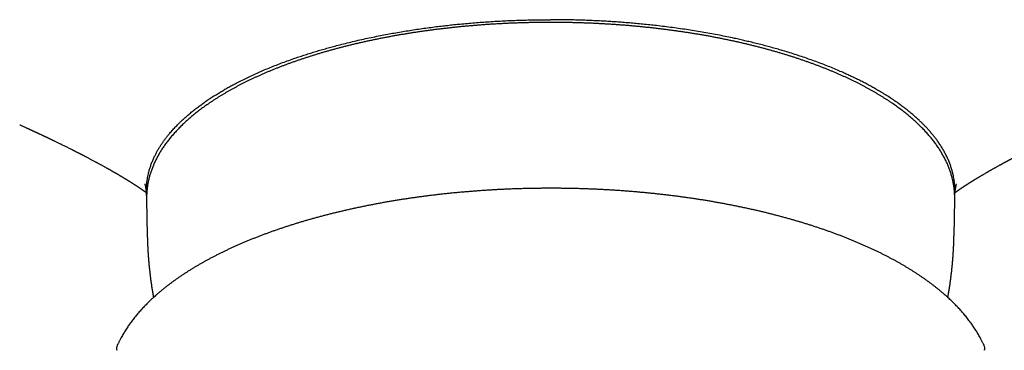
# Model space of a CAD drawing. Header units: millimetres. Extents: x 8 to 755, y 12 to 444.
# Tile 7 of 44: x 361 to 422, y 196 to 217. Entities that reach past the tile are written whole.
import ezdxf

# ---------------------------------------------------------------- set-up
doc = ezdxf.new("R2010")
doc.units = ezdxf.units.MM

msp = doc.modelspace()

# ---------------------------------------------------------------- linework, layer by layer
at = {"color": 7, "linetype": 'Continuous', "lineweight": 30}
for p, q in [((368.509, 205.77), (368.51, 205.744)), ((368.51, 205.744), (368.553, 203.487)), ((418.447, 203.487), (418.49, 205.744)), ((418.49, 205.744), (418.491, 205.769)), ((366.66, 196.446), (366.661, 196.407)), ((420.339, 196.406), (420.34, 196.447))]:
    msp.add_line(p, q, dxfattribs=at)
for points, knots in [([(368.511, 205.99), (368.509, 206.021), (368.501, 206.122), (368.499, 206.295), (368.503, 206.51), (368.52, 206.729), (368.546, 206.948), (368.584, 207.166), (368.632, 207.384), (368.691, 207.601), (368.761, 207.818), (368.841, 208.034), (368.932, 208.25), (369.026, 208.449), (369.12, 208.632), (369.214, 208.8), (369.313, 208.966), (369.42, 209.132), (369.532, 209.298), (369.652, 209.463), (369.777, 209.627), (369.921, 209.805), (370.085, 209.996), (370.272, 210.2), (370.468, 210.402), (370.674, 210.603), (370.89, 210.801), (371.108, 210.991), (371.325, 211.172), (371.542, 211.343), (371.766, 211.514), (371.997, 211.682), (372.237, 211.849), (372.484, 212.015), (372.739, 212.178), (372.99, 212.334), (373.237, 212.48), (373.478, 212.619), (373.725, 212.756), (374, 212.904), (374.305, 213.062), (374.641, 213.228), (374.985, 213.392), (375.337, 213.552), (375.697, 213.71), (376.064, 213.864), (376.439, 214.015), (376.821, 214.163), (377.211, 214.307), (377.579, 214.438), (377.924, 214.556), (378.244, 214.662), (378.568, 214.766), (378.896, 214.867), (379.229, 214.967), (379.566, 215.064), (379.907, 215.159), (380.282, 215.26), (380.693, 215.366), (381.14, 215.476), (381.592, 215.582), (382.05, 215.684), (382.512, 215.783), (382.962, 215.873), (383.399, 215.957), (383.822, 216.034), (384.249, 216.107), (384.679, 216.178), (385.113, 216.245), (385.551, 216.309), (385.991, 216.37), (386.416, 216.424), (386.826, 216.474), (387.22, 216.519), (387.616, 216.561), (388.029, 216.601), (388.46, 216.641), (388.909, 216.678), (389.36, 216.712), (389.812, 216.742), (390.265, 216.769), (390.72, 216.792), (391.175, 216.812), (391.634, 216.828), (392.098, 216.841), (392.565, 216.85), (393.032, 216.856), (393.344, 216.857), (393.5, 216.857)], [0, 0, 0, 0, 0.005526, 0.017825, 0.030771, 0.043723, 0.056677, 0.069632, 0.082584, 0.09553, 0.108483, 0.121439, 0.134395, 0.147348, 0.157513, 0.167679, 0.177845, 0.18801, 0.198218, 0.208427, 0.218637, 0.228845, 0.241783, 0.254726, 0.267673, 0.280619, 0.293563, 0.306501, 0.31802, 0.329542, 0.341063, 0.352583, 0.364165, 0.37575, 0.387335, 0.398918, 0.409118, 0.41932, 0.429522, 0.439722, 0.452671, 0.465625, 0.478582, 0.491539, 0.504493, 0.517442, 0.530397, 0.543355, 0.556314, 0.569269, 0.579436, 0.589605, 0.599773, 0.609941, 0.620151, 0.630363, 0.640575, 0.650786, 0.663722, 0.676664, 0.689609, 0.702554, 0.715496, 0.728432, 0.73995, 0.75147, 0.76299, 0.774509, 0.78609, 0.797673, 0.809257, 0.820838, 0.831037, 0.841237, 0.851438, 0.861637, 0.873083, 0.88453, 0.895978, 0.907424, 0.918869, 0.930317, 0.941764, 0.95321, 0.964906, 0.976605, 0.988304, 1, 1, 1, 1]), ([(418.489, 205.991), (418.491, 206.023), (418.499, 206.123), (418.501, 206.274), (418.498, 206.444), (418.49, 206.597), (418.477, 206.749), (418.459, 206.902), (418.436, 207.055), (418.403, 207.229), (418.357, 207.425), (418.297, 207.642), (418.225, 207.859), (418.143, 208.075), (418.05, 208.29), (417.947, 208.504), (417.833, 208.718), (417.709, 208.93), (417.575, 209.142), (417.438, 209.34), (417.302, 209.525), (417.167, 209.697), (417.025, 209.868), (416.876, 210.038), (416.728, 210.2), (416.58, 210.352), (416.435, 210.497), (416.266, 210.659), (416.068, 210.838), (415.841, 211.035), (415.603, 211.23), (415.357, 211.422), (415.1, 211.612), (414.835, 211.8), (414.56, 211.986), (414.277, 212.169), (413.984, 212.35), (413.7, 212.517), (413.426, 212.673), (413.164, 212.817), (412.896, 212.958), (412.622, 213.098), (412.355, 213.23), (412.097, 213.353), (411.847, 213.469), (411.56, 213.598), (411.233, 213.74), (410.864, 213.894), (410.488, 214.044), (410.105, 214.191), (409.714, 214.334), (409.317, 214.474), (408.913, 214.611), (408.502, 214.744), (408.085, 214.874), (407.686, 214.992), (407.305, 215.1), (406.946, 215.199), (406.582, 215.295), (406.215, 215.389), (405.86, 215.476), (405.52, 215.556), (405.194, 215.63), (404.822, 215.712), (404.402, 215.8), (403.934, 215.894), (403.461, 215.983), (402.983, 216.068), (402.502, 216.149), (402.017, 216.226), (401.528, 216.298), (401.036, 216.366), (400.54, 216.43), (400.07, 216.486), (399.626, 216.535), (399.209, 216.578), (398.79, 216.618), (398.369, 216.655), (397.967, 216.687), (397.582, 216.716), (397.216, 216.74), (396.822, 216.764), (396.4, 216.786), (395.95, 216.807), (395.498, 216.824), (395.046, 216.837), (394.592, 216.847), (394.183, 216.853), (393.819, 216.856), (393.606, 216.857), (393.5, 216.857)], [0, 0, 0, 0, 0.005558, 0.017761, 0.026794, 0.035828, 0.044862, 0.053913, 0.062964, 0.072014, 0.084958, 0.097907, 0.110858, 0.12381, 0.136759, 0.149702, 0.162653, 0.175606, 0.188559, 0.201509, 0.212242, 0.222977, 0.233713, 0.244448, 0.255181, 0.264448, 0.273715, 0.282982, 0.29593, 0.308883, 0.321839, 0.334796, 0.347749, 0.360697, 0.373652, 0.386609, 0.399567, 0.412522, 0.423259, 0.433999, 0.444739, 0.455478, 0.466216, 0.475487, 0.484759, 0.49403, 0.506968, 0.519911, 0.532857, 0.545802, 0.558745, 0.571683, 0.584627, 0.597575, 0.610522, 0.623466, 0.634194, 0.644924, 0.655655, 0.666385, 0.677112, 0.686374, 0.695636, 0.704898, 0.717848, 0.730804, 0.743763, 0.756721, 0.769677, 0.782627, 0.795584, 0.808544, 0.821504, 0.834461, 0.8452, 0.855942, 0.866685, 0.877427, 0.888166, 0.89744, 0.906714, 0.915988, 0.92731, 0.938634, 0.949956, 0.961312, 0.972669, 0.984025, 0.992013, 1, 1, 1, 1]), ([(393.5, 216.689), (393.456, 216.689), (393.327, 216.689), (393.115, 216.688), (392.863, 216.685), (392.611, 216.682), (392.359, 216.678), (392.107, 216.672), (391.855, 216.666), (391.603, 216.658), (391.352, 216.649), (391.101, 216.64), (390.85, 216.629), (390.599, 216.617), (390.349, 216.604), (390.099, 216.59), (389.849, 216.574), (389.6, 216.558), (389.351, 216.541), (389.102, 216.522), (388.854, 216.503), (388.607, 216.482), (388.36, 216.46), (388.113, 216.438), (387.867, 216.414), (387.622, 216.389), (387.377, 216.363), (387.132, 216.336), (386.889, 216.308), (386.646, 216.279), (386.404, 216.249), (386.162, 216.218), (385.921, 216.186), (385.681, 216.152), (385.442, 216.118), (385.204, 216.083), (384.966, 216.046), (384.729, 216.009), (384.493, 215.971), (384.258, 215.931), (384.024, 215.891), (383.791, 215.849), (383.559, 215.807), (383.328, 215.763), (383.098, 215.719), (382.869, 215.673), (382.641, 215.627), (382.415, 215.579), (382.189, 215.531), (381.964, 215.481), (381.741, 215.431), (381.519, 215.38), (381.298, 215.327), (381.078, 215.274), (380.859, 215.22), (380.642, 215.164), (380.426, 215.108), (380.212, 215.051), (379.998, 214.993), (379.786, 214.934), (379.576, 214.874), (379.367, 214.813), (379.159, 214.751), (378.953, 214.689), (378.748, 214.625), (378.545, 214.561), (378.343, 214.495), (378.143, 214.429), (377.944, 214.362), (377.747, 214.294), (377.551, 214.225), (377.357, 214.155), (377.165, 214.084), (376.974, 214.013), (376.785, 213.94), (376.598, 213.867), (376.412, 213.793), (376.228, 213.718), (376.046, 213.643), (375.865, 213.566), (375.687, 213.489), (375.51, 213.411), (375.335, 213.332), (375.162, 213.252), (374.99, 213.171), (374.821, 213.09), (374.653, 213.008), (374.487, 212.925), (374.324, 212.841), (374.162, 212.757), (374.002, 212.672), (373.844, 212.586), (373.688, 212.499), (373.534, 212.412), (373.382, 212.324), (373.232, 212.235), (373.084, 212.145), (372.938, 212.055), (372.795, 211.964), (372.653, 211.873), (372.513, 211.78), (372.376, 211.687), (372.241, 211.594), (372.108, 211.499), (371.977, 211.404), (371.848, 211.309), (371.722, 211.212), (371.598, 211.116), (371.476, 211.018), (371.356, 210.92), (371.238, 210.821), (371.123, 210.722), (371.01, 210.622), (370.9, 210.522), (370.792, 210.421), (370.686, 210.319), (370.582, 210.217), (370.481, 210.114), (370.383, 210.011), (370.287, 209.907), (370.193, 209.803), (370.101, 209.699), (370.012, 209.594), (369.926, 209.488), (369.842, 209.382), (369.761, 209.276), (369.682, 209.169), (369.605, 209.062), (369.531, 208.954), (369.46, 208.846), (369.391, 208.738), (369.325, 208.63), (369.261, 208.521), (369.2, 208.412), (369.142, 208.302), (369.086, 208.192), (369.032, 208.083), (368.981, 207.972), (368.933, 207.862), (368.888, 207.752), (368.845, 207.641), (368.804, 207.53), (368.766, 207.419), (368.731, 207.308), (368.699, 207.197), (368.669, 207.086), (368.641, 206.974), (368.616, 206.863), (368.594, 206.751), (368.574, 206.64), (368.557, 206.528), (368.543, 206.417), (368.531, 206.305), (368.521, 206.193), (368.514, 206.082), (368.51, 205.97), (368.508, 205.867), (368.509, 205.801), (368.509, 205.772)], [0, 0, 0, 0, 0.003397, 0.009845, 0.016294, 0.022743, 0.029192, 0.035641, 0.04209, 0.048539, 0.054988, 0.061437, 0.067886, 0.074336, 0.080785, 0.087235, 0.093684, 0.100134, 0.106584, 0.113034, 0.119485, 0.125935, 0.132386, 0.138837, 0.145288, 0.15174, 0.158191, 0.164643, 0.171096, 0.177548, 0.184001, 0.190454, 0.196907, 0.203361, 0.209815, 0.21627, 0.222725, 0.22918, 0.235635, 0.242092, 0.248548, 0.255005, 0.261462, 0.26792, 0.274379, 0.280837, 0.287297, 0.293757, 0.300217, 0.306678, 0.31314, 0.319602, 0.326065, 0.332528, 0.338992, 0.345457, 0.351923, 0.358389, 0.364856, 0.371323, 0.377792, 0.384261, 0.390731, 0.397202, 0.403673, 0.410146, 0.416619, 0.423093, 0.429568, 0.436044, 0.442521, 0.448999, 0.455478, 0.461958, 0.468439, 0.474921, 0.481404, 0.487888, 0.494373, 0.500859, 0.507347, 0.513835, 0.520324, 0.526815, 0.533307, 0.5398, 0.546294, 0.552789, 0.559285, 0.565782, 0.572281, 0.57878, 0.58528, 0.591782, 0.598284, 0.604788, 0.611292, 0.617797, 0.624303, 0.63081, 0.637317, 0.643825, 0.650334, 0.656842, 0.663351, 0.66986, 0.676369, 0.682878, 0.689386, 0.695893, 0.7024, 0.708905, 0.71541, 0.721912, 0.728412, 0.734911, 0.741406, 0.747899, 0.754389, 0.760874, 0.767356, 0.773833, 0.780305, 0.786772, 0.793233, 0.799687, 0.806135, 0.812576, 0.819008, 0.825433, 0.831849, 0.838256, 0.844653, 0.851041, 0.857419, 0.863786, 0.870142, 0.876488, 0.882823, 0.889146, 0.895459, 0.90176, 0.908051, 0.914331, 0.920601, 0.926861, 0.933111, 0.939352, 0.945585, 0.95181, 0.958027, 0.964239, 0.970444, 0.976645, 0.982842, 0.989036, 0.995229, 1, 1, 1, 1]), ([(418.491, 205.771), (418.491, 205.805), (418.492, 205.876), (418.489, 205.984), (418.485, 206.096), (418.478, 206.207), (418.468, 206.319), (418.456, 206.43), (418.441, 206.542), (418.423, 206.653), (418.403, 206.764), (418.381, 206.876), (418.356, 206.987), (418.328, 207.098), (418.298, 207.209), (418.265, 207.32), (418.23, 207.43), (418.192, 207.541), (418.151, 207.651), (418.108, 207.761), (418.063, 207.871), (418.015, 207.981), (417.964, 208.091), (417.91, 208.201), (417.854, 208.31), (417.796, 208.419), (417.735, 208.528), (417.671, 208.636), (417.605, 208.744), (417.536, 208.852), (417.465, 208.96), (417.391, 209.067), (417.315, 209.174), (417.236, 209.28), (417.155, 209.386), (417.071, 209.492), (416.985, 209.597), (416.896, 209.702), (416.805, 209.806), (416.711, 209.91), (416.615, 210.014), (416.516, 210.117), (416.415, 210.219), (416.312, 210.321), (416.206, 210.423), (416.098, 210.524), (415.987, 210.624), (415.875, 210.724), (415.76, 210.823), (415.642, 210.922), (415.522, 211.02), (415.401, 211.117), (415.276, 211.214), (415.15, 211.31), (415.021, 211.406), (414.89, 211.501), (414.757, 211.595), (414.622, 211.689), (414.485, 211.782), (414.345, 211.874), (414.204, 211.965), (414.06, 212.056), (413.914, 212.147), (413.766, 212.236), (413.616, 212.325), (413.464, 212.413), (413.31, 212.5), (413.154, 212.587), (412.996, 212.673), (412.836, 212.758), (412.674, 212.843), (412.51, 212.926), (412.345, 213.009), (412.177, 213.091), (412.007, 213.173), (411.836, 213.253), (411.663, 213.333), (411.487, 213.412), (411.31, 213.49), (411.132, 213.567), (410.951, 213.644), (410.769, 213.72), (410.585, 213.794), (410.399, 213.868), (410.212, 213.942), (410.023, 214.014), (409.832, 214.086), (409.64, 214.156), (409.446, 214.226), (409.25, 214.295), (409.053, 214.363), (408.854, 214.43), (408.654, 214.496), (408.452, 214.562), (408.248, 214.626), (408.043, 214.69), (407.837, 214.753), (407.629, 214.814), (407.42, 214.875), (407.21, 214.935), (406.998, 214.994), (406.784, 215.052), (406.57, 215.109), (406.354, 215.165), (406.136, 215.221), (405.918, 215.275), (405.698, 215.328), (405.477, 215.381), (405.255, 215.432), (405.031, 215.482), (404.807, 215.532), (404.581, 215.58), (404.354, 215.628), (404.126, 215.674), (403.897, 215.72), (403.667, 215.764), (403.436, 215.808), (403.204, 215.85), (402.971, 215.891), (402.737, 215.932), (402.502, 215.971), (402.266, 216.01), (402.029, 216.047), (401.791, 216.083), (401.553, 216.119), (401.314, 216.153), (401.074, 216.186), (400.833, 216.218), (400.591, 216.25), (400.349, 216.28), (400.106, 216.309), (399.862, 216.337), (399.618, 216.364), (399.373, 216.39), (399.128, 216.414), (398.882, 216.438), (398.635, 216.461), (398.388, 216.483), (398.14, 216.503), (397.892, 216.523), (397.644, 216.541), (397.395, 216.558), (397.145, 216.575), (396.896, 216.59), (396.646, 216.604), (396.395, 216.617), (396.145, 216.629), (395.894, 216.64), (395.642, 216.65), (395.391, 216.658), (395.139, 216.666), (394.888, 216.672), (394.636, 216.678), (394.384, 216.682), (394.132, 216.686), (393.879, 216.688), (393.669, 216.689), (393.542, 216.689), (393.5, 216.689)], [0, 0, 0, 0, 0.005608, 0.011799, 0.01799, 0.024182, 0.030376, 0.036573, 0.042773, 0.048979, 0.055189, 0.061407, 0.067631, 0.073863, 0.080104, 0.086353, 0.092613, 0.098881, 0.105161, 0.11145, 0.117751, 0.124062, 0.130385, 0.136718, 0.143062, 0.149417, 0.155783, 0.162158, 0.168544, 0.17494, 0.181345, 0.187759, 0.194181, 0.200612, 0.20705, 0.213495, 0.219948, 0.226406, 0.232871, 0.239341, 0.245815, 0.252295, 0.258778, 0.265265, 0.271755, 0.278249, 0.284745, 0.291243, 0.297743, 0.304245, 0.310748, 0.317253, 0.323758, 0.330264, 0.33677, 0.343277, 0.349784, 0.356291, 0.362798, 0.369304, 0.37581, 0.382316, 0.38882, 0.395325, 0.401828, 0.408331, 0.414832, 0.421333, 0.427833, 0.434332, 0.44083, 0.447326, 0.453822, 0.460317, 0.46681, 0.473303, 0.479794, 0.486284, 0.492774, 0.499262, 0.505749, 0.512235, 0.518719, 0.525203, 0.531686, 0.538168, 0.544648, 0.551128, 0.557607, 0.564085, 0.570561, 0.577037, 0.583512, 0.589986, 0.596459, 0.602932, 0.609403, 0.615874, 0.622343, 0.628812, 0.635281, 0.641748, 0.648215, 0.654681, 0.661146, 0.667611, 0.674075, 0.680538, 0.687, 0.693463, 0.699924, 0.706385, 0.712845, 0.719305, 0.725764, 0.732222, 0.738681, 0.745138, 0.751595, 0.758052, 0.764508, 0.770964, 0.77742, 0.783875, 0.790329, 0.796783, 0.803237, 0.809691, 0.816144, 0.822597, 0.82905, 0.835502, 0.841954, 0.848405, 0.854857, 0.861308, 0.867759, 0.87421, 0.88066, 0.887111, 0.893561, 0.900011, 0.90646, 0.91291, 0.919359, 0.925809, 0.932258, 0.938707, 0.945156, 0.951605, 0.958054, 0.964503, 0.970951, 0.9774, 0.983848, 0.990297, 0.996746, 1, 1, 1, 1]), ([(360.661, 210.356), (360.677, 210.349), (360.718, 210.331), (360.782, 210.302), (360.855, 210.269), (360.928, 210.236), (360.999, 210.204), (361.07, 210.172), (361.13, 210.144), (361.18, 210.121), (361.219, 210.104), (361.258, 210.086), (361.296, 210.069), (361.334, 210.051), (361.374, 210.033), (361.413, 210.015), (361.447, 209.999), (361.476, 209.986), (361.504, 209.973), (361.531, 209.96), (361.555, 209.949), (361.578, 209.939), (361.603, 209.927), (361.63, 209.915), (361.657, 209.902), (361.68, 209.892), (361.703, 209.881), (361.729, 209.869), (361.757, 209.856), (361.781, 209.845), (361.801, 209.835), (361.822, 209.826), (361.846, 209.814), (361.873, 209.802), (361.899, 209.79), (361.922, 209.779), (361.946, 209.768), (361.973, 209.755), (362.001, 209.742), (362.025, 209.731), (362.048, 209.72), (362.076, 209.707), (362.108, 209.692), (362.141, 209.676), (362.172, 209.662), (362.204, 209.647), (362.234, 209.633), (362.262, 209.619), (362.288, 209.607), (362.314, 209.595), (362.339, 209.583), (362.362, 209.572), (362.386, 209.561), (362.414, 209.548), (362.442, 209.534), (362.468, 209.522), (362.497, 209.508), (362.529, 209.493), (362.564, 209.476), (362.6, 209.459), (362.631, 209.444), (362.659, 209.43), (362.684, 209.419), (362.709, 209.406), (362.736, 209.394), (362.762, 209.381), (362.808, 209.359), (362.872, 209.328), (362.954, 209.288), (363.036, 209.248), (363.119, 209.208), (363.203, 209.167), (363.291, 209.124), (363.383, 209.079), (363.478, 209.032), (363.57, 208.986), (363.667, 208.938), (363.763, 208.889), (363.84, 208.851), (363.892, 208.825), (363.923, 208.809), (363.956, 208.792), (363.989, 208.776), (364.017, 208.762), (364.046, 208.747), (364.079, 208.73), (364.119, 208.71), (364.168, 208.685), (364.204, 208.667), (364.224, 208.656)], [0, 0, 0, 0, 0.013665, 0.033344, 0.053615, 0.074332, 0.09343, 0.112297, 0.133182, 0.143194, 0.154094, 0.165063, 0.175623, 0.185531, 0.197032, 0.208893, 0.217922, 0.225046, 0.233367, 0.241199, 0.247587, 0.253292, 0.260197, 0.268401, 0.275967, 0.282139, 0.287938, 0.295232, 0.303831, 0.31089, 0.315633, 0.320614, 0.327845, 0.336267, 0.343301, 0.349055, 0.355508, 0.363419, 0.371698, 0.378548, 0.384223, 0.3909, 0.401394, 0.411091, 0.418838, 0.427584, 0.437307, 0.444232, 0.451358, 0.458886, 0.46604, 0.472047, 0.478358, 0.48647, 0.495268, 0.501914, 0.50871, 0.519269, 0.529442, 0.538162, 0.548874, 0.555696, 0.562264, 0.569389, 0.577269, 0.584909, 0.591217, 0.616395, 0.638505, 0.661242, 0.685852, 0.708406, 0.732882, 0.760473, 0.786605, 0.813535, 0.839516, 0.868678, 0.896386, 0.905227, 0.912969, 0.923172, 0.933783, 0.940546, 0.947697, 0.958577, 0.968829, 0.982577, 1, 1, 1, 1]), ([(364.219, 208.66), (364.237, 208.651), (364.269, 208.634), (364.314, 208.611), (364.354, 208.591), (364.389, 208.573), (364.422, 208.555), (364.455, 208.538), (364.489, 208.521), (364.523, 208.503), (364.558, 208.485), (364.591, 208.468), (364.623, 208.451), (364.655, 208.435), (364.698, 208.413), (364.753, 208.384), (364.82, 208.348), (364.888, 208.312), (364.957, 208.276), (365.032, 208.237), (365.109, 208.195), (365.188, 208.153), (365.263, 208.113), (365.331, 208.077), (365.393, 208.043), (365.448, 208.013), (365.505, 207.983), (365.562, 207.951), (365.621, 207.919), (365.681, 207.886), (365.746, 207.851), (365.811, 207.815), (365.875, 207.779), (365.931, 207.749), (365.978, 207.722), (366.018, 207.7), (366.054, 207.68), (366.088, 207.661), (366.122, 207.642), (366.156, 207.622), (366.192, 207.602), (366.229, 207.581), (366.268, 207.559), (366.307, 207.537), (366.342, 207.517), (366.372, 207.5), (366.394, 207.488), (366.411, 207.477), (366.429, 207.467), (366.451, 207.455), (366.479, 207.439), (366.509, 207.421), (366.54, 207.403), (366.573, 207.384), (366.606, 207.365), (366.641, 207.345), (366.675, 207.325), (366.712, 207.304), (366.748, 207.282), (366.783, 207.262), (366.814, 207.243), (366.843, 207.227), (366.868, 207.212), (366.893, 207.197), (366.917, 207.183), (366.942, 207.168), (366.968, 207.153), (366.994, 207.137), (367.023, 207.12), (367.053, 207.102), (367.085, 207.082), (367.114, 207.065), (367.139, 207.05), (367.159, 207.038), (367.178, 207.026), (367.197, 207.015), (367.217, 207.003), (367.234, 206.992), (367.25, 206.982), (367.265, 206.973), (367.283, 206.962), (367.304, 206.949), (367.325, 206.936), (367.347, 206.922), (367.37, 206.909), (367.395, 206.893), (367.421, 206.877), (367.449, 206.86), (367.475, 206.844), (367.497, 206.83), (367.523, 206.813), (367.557, 206.792), (367.599, 206.765), (367.643, 206.738), (367.685, 206.711), (367.726, 206.685), (367.761, 206.662), (367.791, 206.643), (367.814, 206.628), (367.838, 206.612), (367.859, 206.598), (367.879, 206.585), (367.895, 206.575), (367.91, 206.565), (367.925, 206.555), (367.944, 206.543), (367.964, 206.529), (367.988, 206.514), (368.011, 206.498), (368.033, 206.484), (368.055, 206.469), (368.076, 206.455), (368.102, 206.438), (368.125, 206.422), (368.147, 206.406), (368.168, 206.393), (368.187, 206.379), (368.207, 206.365), (368.224, 206.354), (368.238, 206.344), (368.251, 206.335), (368.266, 206.325), (368.281, 206.314), (368.295, 206.304), (368.305, 206.297), (368.312, 206.292), (368.319, 206.288), (368.327, 206.282), (368.336, 206.275), (368.344, 206.27), (368.352, 206.265), (368.358, 206.26), (368.364, 206.256), (368.377, 206.247), (368.392, 206.235), (368.412, 206.221), (368.431, 206.208), (368.449, 206.195), (368.467, 206.182), (368.481, 206.171), (368.489, 206.166), (368.49, 206.165)], [0, 0, 0, 0, 0.009185, 0.0173, 0.024342, 0.030424, 0.036366, 0.042337, 0.048335, 0.054318, 0.061172, 0.067122, 0.072571, 0.078304, 0.084358, 0.096087, 0.108601, 0.121146, 0.133794, 0.146677, 0.162649, 0.176973, 0.190592, 0.204671, 0.215457, 0.225853, 0.236321, 0.247946, 0.258753, 0.270426, 0.282965, 0.296233, 0.308856, 0.320478, 0.328909, 0.336723, 0.343921, 0.350503, 0.357087, 0.364429, 0.371328, 0.378784, 0.386798, 0.395191, 0.402552, 0.408578, 0.41327, 0.416114, 0.419621, 0.424262, 0.430034, 0.436839, 0.443481, 0.44961, 0.457551, 0.464569, 0.47183, 0.479596, 0.488133, 0.495476, 0.502537, 0.508814, 0.514325, 0.519338, 0.525044, 0.530404, 0.536144, 0.542516, 0.5486, 0.55564, 0.563048, 0.570537, 0.576029, 0.580514, 0.584554, 0.58918, 0.59417, 0.598637, 0.601741, 0.605276, 0.609686, 0.614934, 0.620167, 0.625031, 0.631531, 0.636875, 0.643607, 0.651256, 0.657778, 0.663262, 0.668363, 0.67803, 0.690062, 0.701405, 0.713279, 0.724136, 0.735584, 0.743013, 0.749618, 0.756256, 0.763589, 0.768783, 0.773971, 0.778149, 0.782531, 0.787877, 0.795237, 0.801501, 0.810433, 0.81745, 0.823013, 0.831946, 0.838679, 0.849281, 0.856438, 0.862171, 0.871041, 0.877957, 0.884393, 0.889412, 0.893908, 0.899546, 0.906612, 0.912171, 0.916484, 0.918767, 0.921254, 0.924769, 0.928861, 0.932356, 0.935237, 0.937861, 0.940408, 0.94383, 0.954128, 0.961006, 0.971498, 0.97934, 0.987771, 0.997559, 1, 1, 1, 1]), ([(418.51, 206.165), (418.512, 206.166), (418.516, 206.169), (418.522, 206.174), (418.529, 206.179), (418.536, 206.184), (418.544, 206.189), (418.553, 206.196), (418.563, 206.204), (418.575, 206.212), (418.589, 206.222), (418.603, 206.232), (418.618, 206.243), (418.633, 206.253), (418.648, 206.264), (418.664, 206.275), (418.677, 206.285), (418.691, 206.294), (418.704, 206.304), (418.717, 206.313), (418.727, 206.32), (418.736, 206.326), (418.745, 206.332), (418.754, 206.339), (418.764, 206.345), (418.773, 206.352), (418.782, 206.358), (418.792, 206.365), (418.803, 206.373), (418.815, 206.381), (418.825, 206.388), (418.835, 206.395), (418.846, 206.402), (418.857, 206.41), (418.869, 206.418), (418.879, 206.425), (418.889, 206.431), (418.899, 206.438), (418.911, 206.446), (418.924, 206.455), (418.935, 206.462), (418.946, 206.47), (418.958, 206.478), (418.974, 206.488), (418.993, 206.501), (419.014, 206.515), (419.033, 206.528), (419.053, 206.541), (419.073, 206.554), (419.096, 206.569), (419.118, 206.584), (419.142, 206.599), (419.166, 206.615), (419.189, 206.63), (419.213, 206.646), (419.238, 206.661), (419.264, 206.678), (419.289, 206.694), (419.312, 206.709), (419.331, 206.721), (419.347, 206.731), (419.365, 206.743), (419.381, 206.753), (419.396, 206.762), (419.412, 206.773), (419.43, 206.784), (419.446, 206.794), (419.461, 206.803), (419.478, 206.814), (419.5, 206.827), (419.523, 206.842), (419.545, 206.856), (419.566, 206.869), (419.588, 206.883), (419.609, 206.896), (419.628, 206.908), (419.645, 206.918), (419.663, 206.929), (419.683, 206.941), (419.703, 206.954), (419.723, 206.966), (419.742, 206.978), (419.763, 206.99), (419.785, 207.004), (419.81, 207.019), (419.835, 207.034), (419.859, 207.048), (419.881, 207.062), (419.904, 207.076), (419.927, 207.089), (419.959, 207.108), (420, 207.133), (420.052, 207.165), (420.109, 207.198), (420.166, 207.232), (420.218, 207.263), (420.272, 207.294), (420.331, 207.329), (420.392, 207.364), (420.446, 207.396), (420.491, 207.421), (420.532, 207.445), (420.57, 207.467), (420.608, 207.489), (420.645, 207.51), (420.682, 207.531), (420.719, 207.552), (420.757, 207.573), (420.798, 207.597), (420.845, 207.623), (420.898, 207.653), (420.957, 207.686), (421.021, 207.722), (421.086, 207.758), (421.149, 207.793), (421.207, 207.825), (421.261, 207.855), (421.312, 207.882), (421.357, 207.907), (421.4, 207.931), (421.443, 207.954), (421.49, 207.98), (421.541, 208.008), (421.596, 208.037), (421.644, 208.063), (421.682, 208.084), (421.71, 208.098), (421.733, 208.111), (421.752, 208.121), (421.77, 208.131), (421.789, 208.141), (421.814, 208.154), (421.845, 208.171), (421.88, 208.19), (421.916, 208.209), (421.952, 208.228), (421.989, 208.248), (422.029, 208.269), (422.07, 208.29), (422.107, 208.31), (422.139, 208.327), (422.166, 208.341), (422.191, 208.354), (422.215, 208.367), (422.243, 208.381), (422.275, 208.398), (422.314, 208.419), (422.358, 208.442), (422.403, 208.465), (422.445, 208.487), (422.481, 208.505), (422.51, 208.521), (422.535, 208.533), (422.561, 208.547), (422.591, 208.562), (422.628, 208.581), (422.672, 208.604), (422.724, 208.63), (422.761, 208.649), (422.781, 208.66)], [0, 0, 0, 0, 0.002707, 0.006592, 0.00978, 0.013076, 0.016812, 0.021382, 0.026208, 0.031905, 0.037452, 0.045814, 0.051948, 0.057335, 0.065228, 0.071714, 0.077313, 0.082237, 0.088048, 0.093274, 0.09756, 0.101036, 0.103735, 0.10744, 0.111743, 0.115183, 0.117847, 0.121714, 0.12634, 0.130747, 0.134539, 0.137795, 0.141271, 0.145734, 0.150011, 0.153602, 0.156621, 0.160289, 0.164068, 0.168763, 0.173049, 0.17598, 0.17969, 0.184669, 0.191799, 0.197823, 0.205017, 0.210342, 0.216393, 0.223584, 0.230905, 0.236793, 0.245304, 0.251533, 0.257593, 0.265922, 0.27208, 0.280082, 0.287239, 0.290896, 0.295534, 0.300761, 0.30507, 0.308638, 0.312926, 0.318048, 0.322419, 0.325692, 0.330024, 0.335768, 0.342085, 0.347731, 0.352967, 0.358347, 0.364134, 0.368788, 0.372563, 0.376759, 0.381955, 0.387081, 0.391619, 0.396103, 0.401016, 0.406392, 0.412285, 0.418468, 0.423871, 0.429099, 0.434182, 0.439627, 0.445123, 0.456008, 0.467788, 0.480817, 0.494032, 0.505341, 0.515482, 0.528809, 0.543803, 0.554267, 0.563538, 0.572071, 0.579958, 0.587726, 0.595478, 0.603073, 0.610484, 0.618053, 0.62618, 0.635538, 0.646127, 0.65795, 0.671006, 0.684251, 0.696603, 0.708063, 0.71863, 0.728304, 0.73727, 0.744856, 0.753152, 0.762158, 0.771874, 0.782299, 0.793206, 0.799146, 0.804307, 0.80869, 0.812294, 0.815189, 0.818617, 0.823042, 0.82906, 0.835944, 0.842718, 0.849321, 0.855753, 0.863708, 0.871378, 0.878312, 0.884252, 0.889197, 0.893233, 0.897566, 0.902588, 0.908429, 0.915488, 0.923791, 0.932329, 0.939968, 0.946916, 0.95151, 0.955959, 0.960303, 0.965549, 0.972143, 0.980085, 0.989371, 1, 1, 1, 1]), ([(368.397, 206.709), (368.397, 206.709), (368.397, 206.709), (368.397, 206.708), (368.398, 206.708), (368.398, 206.707), (368.398, 206.706), (368.398, 206.706), (368.398, 206.705), (368.399, 206.704), (368.399, 206.704), (368.399, 206.703), (368.399, 206.701), (368.4, 206.7), (368.4, 206.698), (368.401, 206.696), (368.401, 206.694), (368.401, 206.693), (368.402, 206.691), (368.402, 206.689), (368.403, 206.687), (368.404, 206.684), (368.404, 206.681), (368.405, 206.679), (368.406, 206.675), (368.407, 206.671), (368.408, 206.666), (368.409, 206.66), (368.41, 206.655), (368.411, 206.649), (368.413, 206.644), (368.414, 206.639), (368.415, 206.634), (368.416, 206.629), (368.417, 206.623), (368.418, 206.618), (368.419, 206.613), (368.42, 206.608), (368.422, 206.602), (368.423, 206.597), (368.424, 206.592), (368.425, 206.587), (368.426, 206.581), (368.427, 206.575), (368.428, 206.57), (368.429, 206.564), (368.431, 206.555), (368.433, 206.545), (368.435, 206.532), (368.438, 206.52), (368.44, 206.507), (368.442, 206.495), (368.444, 206.482), (368.447, 206.469), (368.449, 206.457), (368.451, 206.444), (368.453, 206.431), (368.455, 206.419), (368.457, 206.407), (368.459, 206.396), (368.46, 206.387), (368.461, 206.378), (368.463, 206.369), (368.464, 206.36), (368.465, 206.353), (368.466, 206.347), (368.467, 206.34), (368.468, 206.332), (368.469, 206.325), (368.47, 206.32), (368.471, 206.315), (368.472, 206.308), (368.473, 206.301), (368.474, 206.293), (368.475, 206.287), (368.476, 206.28), (368.477, 206.273), (368.478, 206.264), (368.479, 206.253), (368.481, 206.241), (368.482, 206.229), (368.484, 206.217), (368.485, 206.206), (368.486, 206.196), (368.488, 206.187), (368.489, 206.177), (368.49, 206.165), (368.492, 206.152), (368.493, 206.138), (368.495, 206.123), (368.497, 206.106), (368.499, 206.089), (368.501, 206.072), (368.503, 206.054), (368.505, 206.034), (368.506, 206.016), (368.508, 206.001), (368.509, 205.989), (368.51, 205.979), (368.511, 205.973), (368.511, 205.972)], [0, 0, 0, 0, 0.006376, 0.015623, 0.026306, 0.037842, 0.04807, 0.055259, 0.060772, 0.066163, 0.071488, 0.077607, 0.085193, 0.094608, 0.103622, 0.111408, 0.118175, 0.12402, 0.129333, 0.136715, 0.145968, 0.155316, 0.163542, 0.17063, 0.179223, 0.190779, 0.20602, 0.217195, 0.228228, 0.2409, 0.252063, 0.26033, 0.268223, 0.279656, 0.290073, 0.297127, 0.305492, 0.31588, 0.324153, 0.331643, 0.338985, 0.346763, 0.354289, 0.363115, 0.371364, 0.377585, 0.389023, 0.406011, 0.420467, 0.438448, 0.454031, 0.470615, 0.48507, 0.503004, 0.520116, 0.531476, 0.549825, 0.56414, 0.579247, 0.593182, 0.602091, 0.612869, 0.623785, 0.634091, 0.642751, 0.649065, 0.656737, 0.66576, 0.673643, 0.679234, 0.68392, 0.690806, 0.699804, 0.708105, 0.714856, 0.72105, 0.728513, 0.737168, 0.750115, 0.761997, 0.774006, 0.787831, 0.798353, 0.806795, 0.815284, 0.824669, 0.835325, 0.848986, 0.861697, 0.875138, 0.890041, 0.905264, 0.920139, 0.934763, 0.951014, 0.968318, 0.978271, 0.987162, 0.996769, 1, 1, 1, 1]), ([(418.489, 205.971), (418.489, 205.973), (418.49, 205.979), (418.491, 205.987), (418.492, 205.996), (418.493, 206.006), (418.494, 206.016), (418.495, 206.027), (418.496, 206.037), (418.497, 206.047), (418.498, 206.058), (418.499, 206.068), (418.5, 206.076), (418.501, 206.085), (418.502, 206.095), (418.503, 206.104), (418.504, 206.113), (418.505, 206.122), (418.506, 206.131), (418.507, 206.14), (418.508, 206.149), (418.509, 206.156), (418.509, 206.162), (418.51, 206.169), (418.511, 206.177), (418.512, 206.184), (418.513, 206.19), (418.513, 206.194), (418.514, 206.2), (418.515, 206.207), (418.516, 206.214), (418.517, 206.221), (418.517, 206.227), (418.518, 206.233), (418.519, 206.24), (418.52, 206.247), (418.521, 206.254), (418.522, 206.261), (418.523, 206.268), (418.524, 206.275), (418.525, 206.283), (418.526, 206.291), (418.527, 206.301), (418.529, 206.312), (418.531, 206.325), (418.533, 206.338), (418.535, 206.351), (418.536, 206.364), (418.538, 206.377), (418.54, 206.39), (418.542, 206.403), (418.544, 206.415), (418.547, 206.429), (418.549, 206.442), (418.551, 206.454), (418.553, 206.464), (418.554, 206.474), (418.556, 206.483), (418.557, 206.492), (418.559, 206.5), (418.56, 206.507), (418.561, 206.515), (418.563, 206.522), (418.564, 206.528), (418.565, 206.534), (418.566, 206.539), (418.567, 206.544), (418.568, 206.548), (418.569, 206.552), (418.57, 206.557), (418.571, 206.563), (418.572, 206.568), (418.573, 206.573), (418.574, 206.578), (418.575, 206.583), (418.576, 206.59), (418.577, 206.597), (418.579, 206.603), (418.58, 206.607), (418.581, 206.612), (418.582, 206.618), (418.583, 206.623), (418.584, 206.628), (418.585, 206.632), (418.586, 206.637), (418.587, 206.641), (418.587, 206.645), (418.588, 206.648), (418.589, 206.651), (418.589, 206.653), (418.59, 206.657), (418.591, 206.66), (418.592, 206.663), (418.592, 206.666), (418.593, 206.668), (418.593, 206.671), (418.594, 206.673), (418.595, 206.676), (418.595, 206.679), (418.596, 206.682), (418.597, 206.684), (418.597, 206.686), (418.597, 206.688), (418.598, 206.691), (418.599, 206.693), (418.599, 206.696), (418.6, 206.698), (418.6, 206.699), (418.6, 206.7), (418.601, 206.702), (418.601, 206.703), (418.601, 206.704), (418.602, 206.705), (418.602, 206.706), (418.602, 206.707), (418.602, 206.708), (418.602, 206.708), (418.603, 206.708), (418.603, 206.709), (418.603, 206.709), (418.603, 206.709)], [0, 0, 0, 0, 0.005364, 0.012279, 0.018501, 0.026321, 0.035335, 0.043873, 0.051642, 0.059951, 0.069211, 0.077949, 0.084992, 0.091722, 0.100298, 0.109833, 0.11771, 0.12428, 0.132336, 0.142066, 0.150738, 0.15625, 0.161685, 0.16836, 0.176228, 0.183305, 0.188549, 0.192418, 0.197682, 0.204813, 0.212791, 0.219591, 0.22516, 0.230707, 0.237437, 0.245297, 0.252727, 0.260071, 0.26644, 0.274103, 0.283163, 0.292166, 0.300605, 0.314923, 0.328346, 0.342305, 0.358219, 0.37415, 0.386563, 0.404341, 0.41853, 0.431582, 0.450641, 0.466399, 0.480771, 0.495791, 0.50491, 0.516442, 0.529882, 0.539122, 0.547009, 0.558745, 0.568502, 0.576297, 0.583184, 0.591, 0.597302, 0.601944, 0.607152, 0.614068, 0.622192, 0.629569, 0.635544, 0.642519, 0.650728, 0.66019, 0.671896, 0.681242, 0.687409, 0.694514, 0.704391, 0.714182, 0.722027, 0.730479, 0.73809, 0.745912, 0.753639, 0.760193, 0.765463, 0.770991, 0.778063, 0.786673, 0.794196, 0.799964, 0.804647, 0.810489, 0.817075, 0.824965, 0.834389, 0.84299, 0.849657, 0.855136, 0.861618, 0.870414, 0.880512, 0.891264, 0.900049, 0.906754, 0.913437, 0.920659, 0.928549, 0.938071, 0.948139, 0.956565, 0.963422, 0.969892, 0.978006, 0.986937, 0.997124, 1, 1, 1, 1]), ([(393.5, 206.429), (393.426, 206.429), (393.259, 206.428), (393.009, 206.427), (392.752, 206.424), (392.504, 206.421), (392.252, 206.417), (391.992, 206.411), (391.727, 206.404), (391.463, 206.396), (391.199, 206.387), (390.936, 206.377), (390.673, 206.366), (390.411, 206.353), (390.149, 206.34), (389.887, 206.325), (389.626, 206.309), (389.365, 206.292), (389.104, 206.275), (388.844, 206.255), (388.584, 206.235), (388.324, 206.214), (388.065, 206.192), (387.806, 206.168), (387.548, 206.144), (387.29, 206.118), (387.034, 206.091), (386.777, 206.064), (386.522, 206.035), (386.267, 206.005), (386.012, 205.974), (385.759, 205.942), (385.506, 205.908), (385.254, 205.874), (385.002, 205.839), (384.751, 205.802), (384.501, 205.765), (384.251, 205.726), (384.003, 205.686), (383.757, 205.646), (383.511, 205.604), (383.266, 205.562), (383.021, 205.518), (382.777, 205.473), (382.535, 205.427), (382.293, 205.38), (382.053, 205.332), (381.814, 205.283), (381.575, 205.233), (381.338, 205.182), (381.102, 205.13), (380.867, 205.077), (380.633, 205.023), (380.4, 204.968), (380.168, 204.912), (379.936, 204.855), (379.706, 204.796), (379.477, 204.737), (379.25, 204.677), (379.024, 204.616), (378.799, 204.554), (378.576, 204.49), (378.354, 204.426), (378.133, 204.361), (377.914, 204.295), (377.696, 204.228), (377.48, 204.16), (377.265, 204.091), (377.051, 204.021), (376.839, 203.951), (376.628, 203.879), (376.419, 203.806), (376.212, 203.733), (376.007, 203.658), (375.803, 203.583), (375.601, 203.507), (375.4, 203.43), (375.201, 203.352), (375.004, 203.273), (374.808, 203.193), (374.614, 203.113), (374.423, 203.031), (374.232, 202.949), (374.044, 202.866), (373.858, 202.782), (373.673, 202.697), (373.49, 202.611), (373.308, 202.524), (373.129, 202.437), (372.95, 202.348), (372.774, 202.259), (372.6, 202.169), (372.427, 202.077), (372.257, 201.986), (372.089, 201.893), (371.923, 201.8), (371.759, 201.706), (371.597, 201.611), (371.437, 201.515), (371.279, 201.419), (371.124, 201.322), (370.97, 201.224), (370.819, 201.126), (370.669, 201.026), (370.522, 200.926), (370.377, 200.825), (370.233, 200.723), (370.092, 200.621), (369.954, 200.517), (369.817, 200.413), (369.683, 200.309), (369.552, 200.204), (369.423, 200.098), (369.296, 199.992), (369.171, 199.885), (369.049, 199.777), (368.929, 199.669), (368.811, 199.56), (368.696, 199.45), (368.584, 199.34), (368.473, 199.229), (368.365, 199.118), (368.259, 199.006), (368.156, 198.893), (368.055, 198.779), (367.956, 198.665), (367.86, 198.55), (367.767, 198.435), (367.676, 198.32), (367.588, 198.204), (367.502, 198.087), (367.419, 197.971), (367.339, 197.854), (367.261, 197.736), (367.186, 197.618), (367.113, 197.5), (367.043, 197.381), (366.976, 197.262), (366.92, 197.16), (366.874, 197.072), (366.838, 197), (366.801, 196.927), (366.768, 196.857), (366.747, 196.813), (366.737, 196.793)], [0, 0, 0, 0, 0.006044, 0.013523, 0.020361, 0.026891, 0.033691, 0.040878, 0.048058, 0.055229, 0.062394, 0.069553, 0.076707, 0.083858, 0.091006, 0.098153, 0.105299, 0.112445, 0.119592, 0.126741, 0.133893, 0.141049, 0.148211, 0.155374, 0.162528, 0.169681, 0.176832, 0.183983, 0.191135, 0.198289, 0.205446, 0.212615, 0.219748, 0.226899, 0.234062, 0.241234, 0.248406, 0.255574, 0.26273, 0.269868, 0.27698, 0.284148, 0.291311, 0.298471, 0.305628, 0.312783, 0.319937, 0.327092, 0.334247, 0.341405, 0.348565, 0.35573, 0.3629, 0.370076, 0.377259, 0.38445, 0.391659, 0.398853, 0.406047, 0.41324, 0.420433, 0.427628, 0.434825, 0.442025, 0.449234, 0.456421, 0.46362, 0.470828, 0.478043, 0.485262, 0.492481, 0.499699, 0.506907, 0.514051, 0.521275, 0.528492, 0.535704, 0.542911, 0.550114, 0.557315, 0.564514, 0.571713, 0.578912, 0.586112, 0.593314, 0.600519, 0.607728, 0.614942, 0.622162, 0.62939, 0.636643, 0.643888, 0.651125, 0.658356, 0.665582, 0.672802, 0.680019, 0.687233, 0.694445, 0.701657, 0.708868, 0.716079, 0.723292, 0.730508, 0.737726, 0.744944, 0.752171, 0.759393, 0.766607, 0.773811, 0.781007, 0.788196, 0.795378, 0.802553, 0.809722, 0.816886, 0.824044, 0.831198, 0.838347, 0.845492, 0.852633, 0.859772, 0.866907, 0.874067, 0.88121, 0.888337, 0.895448, 0.902543, 0.909622, 0.916687, 0.923736, 0.930772, 0.937793, 0.944801, 0.951795, 0.958778, 0.965748, 0.972708, 0.979657, 0.983651, 0.987636, 0.991969, 0.99636, 1, 1, 1, 1]), ([(420.263, 196.793), (420.252, 196.815), (420.23, 196.862), (420.194, 196.937), (420.155, 197.014), (420.118, 197.087), (420.085, 197.15), (420.043, 197.227), (419.989, 197.325), (419.921, 197.443), (419.85, 197.561), (419.776, 197.678), (419.7, 197.795), (419.622, 197.912), (419.54, 198.028), (419.457, 198.144), (419.37, 198.259), (419.282, 198.374), (419.19, 198.489), (419.096, 198.603), (419, 198.716), (418.901, 198.83), (418.799, 198.942), (418.695, 199.055), (418.588, 199.167), (418.479, 199.278), (418.367, 199.388), (418.254, 199.498), (418.138, 199.607), (418.019, 199.716), (417.898, 199.824), (417.775, 199.931), (417.65, 200.038), (417.522, 200.144), (417.392, 200.249), (417.259, 200.354), (417.124, 200.458), (416.987, 200.562), (416.847, 200.665), (416.705, 200.767), (416.561, 200.869), (416.415, 200.969), (416.267, 201.069), (416.117, 201.168), (415.965, 201.266), (415.811, 201.363), (415.655, 201.46), (415.497, 201.555), (415.336, 201.65), (415.174, 201.745), (415.01, 201.838), (414.843, 201.931), (414.675, 202.023), (414.504, 202.114), (414.331, 202.204), (414.157, 202.294), (413.98, 202.383), (413.801, 202.472), (413.62, 202.559), (413.438, 202.645), (413.254, 202.731), (413.068, 202.816), (412.88, 202.899), (412.691, 202.982), (412.5, 203.064), (412.307, 203.145), (412.112, 203.226), (411.916, 203.305), (411.718, 203.384), (411.518, 203.461), (411.316, 203.538), (411.113, 203.614), (410.907, 203.69), (410.7, 203.764), (410.492, 203.837), (410.283, 203.909), (410.072, 203.98), (409.86, 204.051), (409.645, 204.12), (409.43, 204.189), (409.213, 204.256), (408.995, 204.323), (408.776, 204.388), (408.555, 204.453), (408.333, 204.516), (408.109, 204.579), (407.884, 204.641), (407.658, 204.701), (407.43, 204.761), (407.201, 204.82), (406.971, 204.878), (406.739, 204.935), (406.507, 204.99), (406.273, 205.045), (406.038, 205.099), (405.802, 205.152), (405.565, 205.203), (405.327, 205.254), (405.088, 205.304), (404.848, 205.352), (404.606, 205.4), (404.364, 205.446), (404.121, 205.492), (403.877, 205.536), (403.631, 205.58), (403.385, 205.622), (403.137, 205.664), (402.889, 205.704), (402.64, 205.743), (402.391, 205.781), (402.141, 205.818), (401.889, 205.854), (401.637, 205.889), (401.385, 205.923), (401.132, 205.956), (400.879, 205.987), (400.626, 206.018), (400.371, 206.047), (400.115, 206.075), (399.859, 206.103), (399.603, 206.129), (399.345, 206.154), (399.087, 206.178), (398.829, 206.201), (398.57, 206.223), (398.31, 206.244), (398.05, 206.263), (397.789, 206.282), (397.528, 206.3), (397.267, 206.316), (397.005, 206.331), (396.743, 206.345), (396.481, 206.358), (396.218, 206.37), (395.955, 206.381), (395.692, 206.391), (395.428, 206.4), (395.163, 206.407), (394.899, 206.413), (394.633, 206.419), (394.372, 206.423), (394.112, 206.426), (393.847, 206.428), (393.642, 206.429), (393.524, 206.429), (393.5, 206.429)], [0, 0, 0, 0, 0.004026, 0.008589, 0.013096, 0.017541, 0.020846, 0.024041, 0.030959, 0.03788, 0.044813, 0.051757, 0.058714, 0.065683, 0.072667, 0.079664, 0.086677, 0.093704, 0.100748, 0.107807, 0.114883, 0.121975, 0.129085, 0.136211, 0.143356, 0.150496, 0.157631, 0.164771, 0.171915, 0.179065, 0.18622, 0.19338, 0.200547, 0.207721, 0.214902, 0.22209, 0.229287, 0.236492, 0.243706, 0.25093, 0.258165, 0.265402, 0.272604, 0.279799, 0.286992, 0.294184, 0.301375, 0.308566, 0.315759, 0.322953, 0.330151, 0.337351, 0.344557, 0.351767, 0.358985, 0.366209, 0.373442, 0.380684, 0.387928, 0.39515, 0.402367, 0.40958, 0.41679, 0.423998, 0.431204, 0.43841, 0.445617, 0.452826, 0.460036, 0.46725, 0.474468, 0.481692, 0.488922, 0.49616, 0.503404, 0.51056, 0.517767, 0.524976, 0.532182, 0.539385, 0.54658, 0.553765, 0.560937, 0.568124, 0.575313, 0.582499, 0.589684, 0.596868, 0.604053, 0.611239, 0.618427, 0.625621, 0.632816, 0.640003, 0.647183, 0.654358, 0.661529, 0.668697, 0.675862, 0.683026, 0.69019, 0.697354, 0.70452, 0.711689, 0.718861, 0.726037, 0.733219, 0.740408, 0.74754, 0.754695, 0.761859, 0.769027, 0.776192, 0.783347, 0.790488, 0.797608, 0.804724, 0.811868, 0.819009, 0.82615, 0.833291, 0.840432, 0.847575, 0.854721, 0.861871, 0.869033, 0.87619, 0.883343, 0.890494, 0.897645, 0.904794, 0.911945, 0.919096, 0.926251, 0.933408, 0.94057, 0.947738, 0.954912, 0.962093, 0.969282, 0.976488, 0.983382, 0.990393, 0.998044, 1, 1, 1, 1]), ([(368.554, 203.487), (368.554, 203.444), (368.557, 203.318), (368.563, 203.111), (368.573, 202.866), (368.585, 202.62), (368.6, 202.375), (368.618, 202.129), (368.638, 201.884), (368.661, 201.64), (368.686, 201.395), (368.713, 201.151), (368.744, 200.908), (368.776, 200.664), (368.812, 200.421), (368.849, 200.179), (368.89, 199.937), (368.919, 199.769), (368.935, 199.682), (368.937, 199.675)], [0, 0, 0, 0, 0.033795, 0.097937, 0.162067, 0.226186, 0.290295, 0.354393, 0.41848, 0.482557, 0.546624, 0.610681, 0.674727, 0.738764, 0.80279, 0.866807, 0.930814, 0.994812, 1, 1, 1, 1]), ([(418.063, 199.675), (418.069, 199.706), (418.09, 199.818), (418.123, 200.01), (418.163, 200.254), (418.2, 200.498), (418.234, 200.742), (418.266, 200.987), (418.296, 201.232), (418.323, 201.477), (418.347, 201.722), (418.369, 201.968), (418.388, 202.213), (418.405, 202.459), (418.419, 202.705), (418.431, 202.951), (418.44, 203.197), (418.445, 203.376), (418.446, 203.472), (418.447, 203.487)], [0, 0, 0, 0, 0.024411, 0.088785, 0.153146, 0.217493, 0.281828, 0.34615, 0.410459, 0.474755, 0.539039, 0.603311, 0.66757, 0.731818, 0.796053, 0.860277, 0.924489, 0.988689, 1, 1, 1, 1]), ([(366.66, 196.446), (366.661, 196.471), (366.662, 196.521), (366.672, 196.595), (366.689, 196.669), (366.711, 196.735), (366.73, 196.776), (366.738, 196.793)], [0, 0, 0, 0, 0.20794, 0.415881, 0.629875, 0.843869, 1, 1, 1, 1]), ([(420.262, 196.793), (420.27, 196.776), (420.288, 196.736), (420.31, 196.672), (420.327, 196.599), (420.338, 196.523), (420.339, 196.472), (420.34, 196.446)], [0, 0, 0, 0, 0.154845, 0.363104, 0.571363, 0.785682, 1, 1, 1, 1]), ([(366.663, 196.418), (366.663, 196.423), (366.662, 196.433), (366.661, 196.442), (366.66, 196.446)], [0, 0, 0, 0, 0.491435, 1, 1, 1, 1]), ([(420.34, 196.447), (420.34, 196.444), (420.339, 196.439), (420.339, 196.434), (420.338, 196.43), (420.338, 196.427), (420.338, 196.426), (420.337, 196.425), (420.337, 196.424), (420.337, 196.423), (420.337, 196.423), (420.337, 196.423), (420.337, 196.423), (420.337, 196.423)], [0, 0, 0, 0, 0.339153, 0.5615, 0.707199, 0.803056, 0.866542, 0.909017, 0.937909, 0.967282, 0.980365, 0.991361, 1, 1, 1, 1])]:
    msp.add_open_spline(points, degree=3, knots=knots, dxfattribs=at)

doc.saveas('drawing.dxf')
